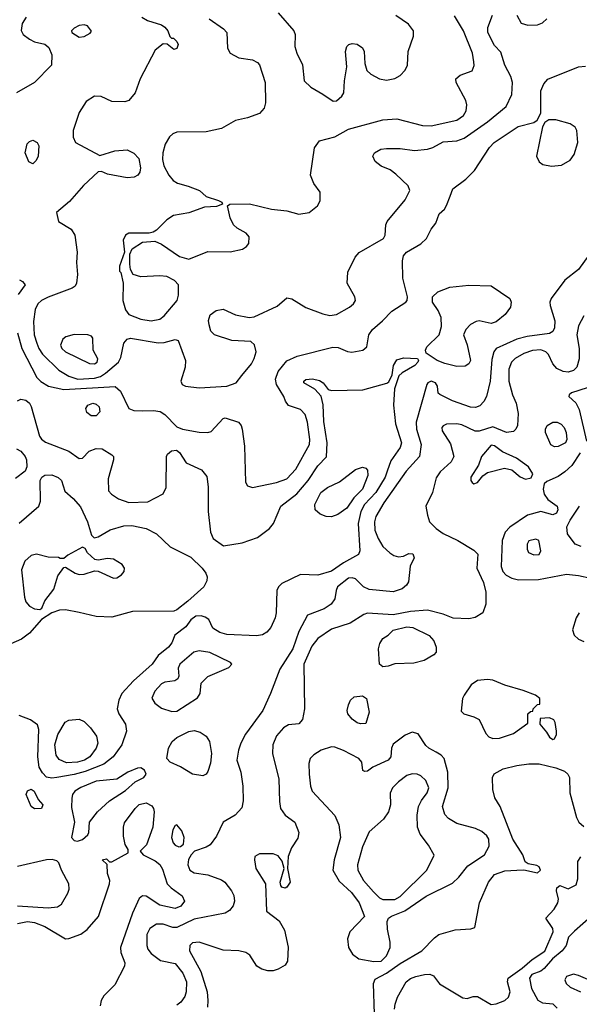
# Model space of a CAD drawing. Extents: x 1173029 to 1307123, y 522559 to 678521.
# Tile 65 of 256: x 1215089 to 1218349, y 551993 to 557730. Entities that reach past the tile are written whole.
import ezdxf

# ---------------------------------------------------------------- set-up
doc = ezdxf.new("R2010")
doc.units = 0

msp = doc.modelspace()

# ---------------------------------------------------------------- linework, layer by layer
at = {"layer": '0CON10XD'}
for points in [[(1216595, 557770), (1216685.4, 557665.4), (1216692.9, 557645), (1216692.2, 557575), (1216703.5, 557535), (1216737, 557467), (1216746.7, 557375), (1216785, 557336.9), (1216855, 557297.1), (1216915, 557255.8)], [(1215126.2, 557745), (1215102.7, 557707.3), (1215097.3, 557667.3), (1215109.2, 557645), (1215145, 557616.9), (1215175, 557601.9), (1215235, 557586.9), (1215258.8, 557568.8), (1215276.4, 557525), (1215274.2, 557465), (1215175.8, 557365), (1215070, 557305)], [(1215800, 557745), (1215832.5, 557725), (1215915, 557700), (1215935, 557686.7), (1215952.5, 557665), (1215962.5, 557632.5), (1215972.5, 557622.5), (1215985, 557622.5), (1216005, 557602.5), (1216011.2, 557585), (1216005, 557562.5), (1215987, 557557), (1215948.3, 557588.3), (1215925, 557590), (1215877.6, 557552.4), (1215791.1, 557385), (1215761.9, 557305), (1215725, 557258.6), (1215700.9, 557250.9), (1215625, 557253.3), (1215562.4, 557282.4), (1215525, 557284.3), (1215476.4, 557253.6), (1215435, 557190), (1215400, 557085), (1215400, 557045), (1215414, 557015), (1215555, 556940), (1215643.4, 556966.6), (1215715, 556971.8), (1215753.5, 556953.5), (1215782, 556922), (1215793, 556867), (1215788.7, 556841.3), (1215776, 556825), (1215755, 556813.6), (1215715, 556808.8), (1215600.3, 556830.3), (1215565, 556846.7), (1215545, 556843.3), (1215460.8, 556765), (1215379.7, 556670.3), (1215303, 556607), (1215314, 556555), (1215389.1, 556509.1), (1215409.6, 556475), (1215423.8, 556375), (1215420.5, 556315), (1215425.6, 556245), (1215419.2, 556195), (1215411.7, 556178.3), (1215395, 556165.8), (1215255, 556113.8), (1215215, 556094.5), (1215193.6, 556075), (1215178.9, 556041.1), (1215168.3, 555971.7), (1215173.7, 555895), (1215188.1, 555845), (1215199.5, 555815), (1215221.8, 555781.8), (1215317.4, 555687.4), (1215375, 555653.1), (1215426.5, 555636.5), (1215525, 555640.8), (1215558.6, 555651.4), (1215589.3, 555670.7), (1215664.6, 555735), (1215677.1, 555762.9), (1215695.2, 555844.7), (1215715, 555869.5), (1215735, 555874.5), (1215895, 555848.4), (1215930.2, 555849.8), (1215995, 555866.9), (1216011.1, 555861.1), (1216054.1, 555745), (1216051.8, 555705), (1216026.5, 555625), (1216035.4, 555605.4), (1216053.8, 555595), (1216135, 555585.8), (1216294.7, 555595.3), (1216349.2, 555615), (1216383.8, 555656.2), (1216438.6, 555725), (1216455, 555756.7), (1216465.6, 555795), (1216456.4, 555836.4), (1216435, 555855.8), (1216325, 555861.4), (1216223.3, 555895), (1216202.5, 555915), (1216191.7, 555951.7), (1216188.3, 555978.3), (1216198.8, 556011.2), (1216233.2, 556036.8), (1216274.2, 556044.2), (1216345, 556010), (1216425, 555995.7), (1216455, 555998.6), (1216588, 556062), (1216645, 556110.5), (1216675, 556103.1), (1216755, 556052.9), (1216855, 556015.8), (1216895, 556007.1), (1216935, 556012.9), (1217010, 556055), (1217032.5, 556075), (1217044.2, 556095), (1217041.4, 556115), (1216996.2, 556195), (1217001.2, 556258.8), (1217043, 556347), (1217066.8, 556373.2), (1217208.1, 556455), (1217218.5, 556475), (1217221.5, 556535), (1217230.5, 556555), (1217335, 556680), (1217362.5, 556735), (1217352, 556762), (1217280.9, 556830.9), (1217246.2, 556855), (1217195, 556877.1), (1217160, 556905), (1217146.2, 556935), (1217155.8, 556954.2), (1217192.5, 556975), (1217225, 556980), (1217305, 556979.4), (1217388.3, 556968.3), (1217465, 556975.4), (1217495, 556985.4), (1217555, 557019.2), (1217635, 557024.6), (1217679.2, 557040.8), (1217813.3, 557135), (1217922.2, 557225), (1217956.2, 557295), (1217958.9, 557365), (1217949.9, 557399.9), (1217914.6, 557465), (1217891.5, 557541.5), (1217855, 557580), (1217816.5, 557655), (1217815.6, 557685), (1217843.6, 557756.4)], [(1216192.9, 557735), (1216276.9, 557676.9), (1216295.5, 557655.5), (1216298.6, 557565), (1216314.6, 557534.6), (1216365, 557508.1), (1216445, 557496), (1216475, 557480), (1216486.6, 557466.6), (1216519.2, 557365), (1216520, 557245), (1216513.3, 557215), (1216485, 557183.8), (1216415, 557158.1), (1216345, 557142.2), (1216265, 557096.9), (1216175, 557077.1), (1216005, 557074.6), (1215980.8, 557065), (1215961.7, 557048.3), (1215936.9, 557005), (1215922, 556955), (1215920.3, 556915), (1215929, 556879), (1215956.6, 556825), (1215982.8, 556792.8), (1216008.4, 556778.4), (1216069.7, 556760.3), (1216135.5, 556735.5), (1216175, 556700), (1216247.7, 556677.7), (1216266.4, 556666.4), (1216270, 556655), (1216235, 556641.2), (1216165, 556638.8), (1216075, 556605.7), (1215985, 556589.1), (1215945.7, 556565), (1215885.5, 556504.5), (1215866.8, 556493.2), (1215843, 556487), (1215725, 556486.5), (1215705, 556474.2), (1215692.2, 556445), (1215698.8, 556375), (1215670, 556295), (1215670, 556265), (1215677, 556257), (1215692, 556195), (1215688.9, 556095), (1215705, 556040), (1215725, 556013.5), (1215795, 555985.4), (1215855, 555976.1)], [(1215855, 555976.1), (1215905, 555984.6), (1215930.5, 556005), (1216006.2, 556095), (1216013.8, 556125), (1216014.4, 556185), (1215991.4, 556211.4), (1215945, 556233.5), (1215905, 556237.5), (1215795, 556231.1), (1215750, 556245), (1215733.8, 556275), (1215730, 556305), (1215731.2, 556365), (1215744, 556395), (1215805, 556434.4), (1215875, 556440), (1215915, 556423.3), (1216019.7, 556349.7), (1216075, 556334.4), (1216185, 556379.6), (1216315, 556378.5), (1216386.5, 556393.5), (1216410.9, 556409.1), (1216423.5, 556426.5), (1216426.5, 556465), (1216407.4, 556487.4), (1216355, 556516), (1216333.9, 556535), (1216315.5, 556575), (1216300, 556645), (1216313.8, 556656.2), (1216427.8, 556657.8), (1216555, 556625.8), (1216645, 556617.5), (1216715, 556597.1), (1216775, 556606.9), (1216824, 556645), (1216840, 556675), (1216840, 556725), (1216802, 556775), (1216782.5, 556825), (1216806.4, 556983.6), (1216835.5, 557024.5), (1216925, 557047.3), (1217005, 557092.5), (1217205, 557147.2), (1217285, 557152), (1217435, 557113.5), (1217485, 557111.6), (1217635, 557144.7), (1217675, 557172.1), (1217689.5, 557199.5), (1217693.7, 557233.7), (1217688.9, 557258.9), (1217632.5, 557365), (1217628.8, 557385), (1217655, 557408), (1217725, 557432.5), (1217735.8, 557464.2), (1217734.2, 557485), (1217726.9, 557535), (1217675.2, 557665.2), (1217622.1, 557752.1)], [(1216915, 557255.8), (1216935, 557258), (1216965, 557283.8), (1216978, 557305), (1216980.8, 557375), (1216994.5, 557455.5), (1216987.5, 557545), (1216995, 557573.8), (1217006.7, 557585), (1217025, 557591.4), (1217055, 557587.1), (1217085, 557566.2), (1217096, 557545), (1217100, 557475), (1217111.2, 557435), (1217135, 557413.8), (1217185, 557385.8), (1217225, 557378.6), (1217275, 557388.1), (1217305.4, 557404.6), (1217333.9, 557436.1), (1217347.5, 557465), (1217352.5, 557545), (1217383.5, 557635), (1217383.5, 557665), (1217354.7, 557704.7), (1217279.2, 557755)], [(1217985.9, 557755.9), (1218010, 557710), (1218049.3, 557699.3), (1218105, 557700.6), (1218135, 557712.2), (1218160.6, 557735)], [(1215435, 557629.2), (1215465, 557632.5), (1215498.3, 557651.7), (1215507, 557663), (1215483.6, 557693.6), (1215465, 557700), (1215435, 557696.2), (1215405, 557681.2), (1215390, 557665), (1215393.3, 557655), (1215435, 557629.2)], [(1215075.8, 555905), (1215101, 555815), (1215187.9, 555645), (1215212.1, 555622.1), (1215255.6, 555595.6), (1215345.5, 555575.5), (1215645, 555593.5), (1215676, 555566), (1215725, 555465.8), (1215753.6, 555453.6), (1215805, 555451.5), (1215867.4, 555452.6), (1215906.5, 555446.5), (1215935, 555429.1), (1216005, 555357.1), (1216036.7, 555345), (1216135, 555326.2), (1216185, 555324.6), (1216205, 555330.5), (1216275, 555406), (1216285, 555410), (1216363.8, 555385), (1216378.6, 555365), (1216384.3, 555345), (1216399.2, 555245), (1216403.8, 555035), (1216415, 555013.3), (1216445, 555004), (1216585, 555033.1), (1216645, 555054.6), (1216697.9, 555112.1), (1216776.9, 555255), (1216778.8, 555285), (1216765.7, 555385), (1216750.9, 555430.8), (1216725, 555458.8), (1216655, 555482), (1216637.8, 555507.8), (1216628.5, 555535), (1216585.4, 555605), (1216579.6, 555635), (1216595, 555680), (1216645, 555741.9), (1216705, 555769.1), (1216912.4, 555822.4), (1216945, 555820.5), (1216997.6, 555797.6), (1217023.2, 555793.2), (1217087.5, 555805), (1217111.2, 555825), (1217122.9, 555895), (1217144.4, 555925), (1217203.3, 555975), (1217257.1, 556032.9), (1217338, 556085), (1217345.8, 556095), (1217348.6, 556115), (1217321.4, 556225), (1217318.6, 556325), (1217325.6, 556354.4), (1217342, 556375), (1217426, 556424), (1217458.6, 556455), (1217485, 556510), (1217513.3, 556545), (1217531.7, 556598.3), (1217563, 556627), (1217575, 556647.5), (1217597.5, 556702.5), (1217612.5, 556745), (1217688.6, 556801.4), (1217738.6, 556851.4), (1217825, 556985.7), (1217853.1, 557015), (1217992.7, 557107.3), (1218085, 557130.8), (1218104.3, 557145.7), (1218124.2, 557185.8), (1218125.6, 557315), (1218142.6, 557357.4), (1218166.4, 557383.6), (1218344.5, 557455.5), (1218385, 557460)], [(1218187.4, 556877.4), (1218245, 556883.3), (1218295, 556911.4), (1218318.9, 556945), (1218340.9, 557015), (1218334.4, 557085), (1218324.2, 557105), (1218295, 557124.4), (1218212.9, 557147.1), (1218172.5, 557147.5), (1218148.8, 557131.2), (1218134.3, 557105.7), (1218099.4, 556935), (1218115, 556902.5), (1218137.2, 556887.2), (1218187.4, 556877.4)], [(1215165, 556891.2), (1215141.2, 556901.2), (1215120, 556955), (1215133, 557007), (1215145, 557021.2), (1215165, 557027.5), (1215191.2, 557015), (1215200, 556995), (1215196, 556935), (1215185, 556910), (1215165, 556891.2)], [(1218405, 556358), (1218345.3, 556274.7), (1218265, 556211.8), (1218184.4, 556105), (1218177.8, 556085), (1218180, 556065), (1218206.4, 555975), (1218204.4, 555935), (1218195, 555912.9), (1218175, 555902.3), (1218045, 555884.4), (1217985, 555868.9), (1217864.5, 555815), (1217851.5, 555795), (1217838.7, 555751.3), (1217829.2, 555625), (1217807.4, 555535), (1217791.9, 555505), (1217769, 555481), (1217745, 555471.6), (1217715, 555473.5), (1217609.7, 555509.7), (1217535.9, 555545.9), (1217526.7, 555555), (1217523.8, 555595), (1217511.2, 555615), (1217485, 555624.4), (1217465.8, 555615), (1217460.6, 555605), (1217397.8, 555385), (1217400.6, 555345), (1217427.2, 555255), (1217418.2, 555185), (1217340.7, 555099.3), (1217210, 554915), (1217164.1, 554835), (1217155.3, 554805), (1217158.4, 554755), (1217176.6, 554706.6), (1217205, 554660), (1217244.7, 554624.7), (1217268.3, 554608.3), (1217295, 554600.6), (1217325, 554604), (1217355, 554620), (1217378.8, 554618.8), (1217386, 554595), (1217363.2, 554546.8), (1217354.5, 554455.5), (1217342.9, 554435), (1217316.7, 554413.3), (1217265, 554397.2), (1217125, 554411.2), (1217091.9, 554425), (1217045, 554473.3), (1217025, 554478.8), (1217005, 554476.1), (1216940.5, 554425), (1216931.5, 554405), (1216924.5, 554355), (1216903.6, 554325), (1216862.6, 554297.4), (1216765, 554260.8), (1216714, 554166), (1216680.7, 554065), (1216603.4, 553946.6), (1216550.5, 553805), (1216504.5, 553705), (1216405, 553568), (1216377.5, 553515), (1216364.3, 553474.3)], [(1215088, 556215), (1215105.7, 556205), (1215120, 556185), (1215080.4, 556129.6)], [(1217635, 555710.4), (1217565, 555726.2), (1217520, 555745), (1217456.4, 555786.4), (1217453.8, 555803.8), (1217460.8, 555825), (1217532.5, 555895), (1217547, 555943), (1217543.6, 555995), (1217526.4, 556036.3), (1217494.5, 556085), (1217493.3, 556115), (1217525.4, 556144.6), (1217595, 556170.9), (1217705, 556182.9), (1217835, 556180.4), (1217943.6, 556105), (1217951.2, 556085), (1217947.8, 556055), (1217917.3, 556012.7), (1217865, 555969.6), (1217835, 555960.3), (1217765, 555975.4), (1217747.3, 555972.7), (1217715.3, 555954.7), (1217687.8, 555925), (1217674.4, 555895), (1217695.5, 555835), (1217714.4, 555745), (1217705.4, 555724.6), (1217685, 555712.5), (1217635, 555710.4)], [(1218375.7, 556004.3), (1218343.6, 555946.4), (1218335.2, 555895), (1218348.2, 555815), (1218348.8, 555755), (1218334.3, 555705.7), (1218315, 555686.9), (1218285, 555676.8), (1218255, 555681.3), (1218218.8, 555698.8), (1218195.4, 555725), (1218170, 555780), (1218154.4, 555795), (1218125, 555806.7), (1218076.9, 555803.1), (1218025, 555785.3), (1217975, 555756), (1217954.6, 555735), (1217938.2, 555695), (1217937.7, 555625), (1217959.4, 555545), (1217981.1, 555495), (1217992.7, 555435), (1217988.5, 555365), (1217980, 555345), (1217965, 555330.5), (1217925, 555325.3), (1217845, 555358.5), (1217765, 555333.4), (1217742.4, 555332.4), (1217665, 555368.9), (1217635, 555376.1), (1217575.5, 555374.5), (1217555, 555364), (1217548.6, 555355), (1217549.4, 555335), (1217598.6, 555258.6), (1217618.8, 555185), (1217602.9, 555155), (1217537.5, 555095), (1217515, 555060), (1217493.5, 554975), (1217455.7, 554895), (1217464.3, 554844.3), (1217477.1, 554805), (1217514.3, 554765), (1217555, 554735.6), (1217641.2, 554695), (1217735, 554639.2), (1217757, 554617), (1217751.1, 554535), (1217790.1, 554450.1), (1217804.1, 554394.1), (1217804, 554325), (1217786.5, 554273.5), (1217742.8, 554247.2), (1217705, 554239.5), (1217613.6, 554243.6), (1217555, 554266.4), (1217465, 554289.1), (1217365, 554282.7), (1217265, 554261.9), (1217115, 554271.8), (1217094.2, 554265), (1217015, 554213.9), (1216905, 554179.2), (1216826.1, 554125), (1216790.4, 554079.6), (1216744.6, 553974.6), (1216748.8, 553715), (1216737, 553653), (1216715, 553627.5), (1216655, 553620.8), (1216625, 553604.3), (1216585, 553558), (1216562.5, 553505), (1216561.5, 553455), (1216597.9, 553305), (1216601.4, 553175), (1216608.4, 553135), (1216634.4, 553094.4), (1216691.4, 553055), (1216714.2, 552995), (1216709.1, 552960.9), (1216671.4, 552905), (1216652.5, 552855), (1216648.8, 552785), (1216664.2, 552705), (1216646, 552675), (1216635, 552670), (1216616.7, 552675), (1216610, 552685), (1216606, 552705), (1216628.8, 552785), (1216617.7, 552827.7), (1216595, 552858.8), (1216565, 552870.8), (1216485, 552869.2), (1216458.8, 552855), (1216456.2, 552835), (1216464.2, 552785), (1216520, 552695), (1216525.7, 552535.7), (1216599.9, 552479.9), (1216631.5, 552425), (1216653, 552327), (1216648.6, 552245), (1216635, 552221.9), (1216595, 552197.5), (1216565, 552188.2), (1216535, 552189.2), (1216498.8, 552198.8), (1216471.1, 552215), (1216429.3, 552279.3), (1216405.4, 552295.4), (1216365, 552304.6), (1216275, 552309.1), (1216135, 552355.5), (1216095, 552351.4), (1216079.4, 552335), (1216078.5, 552305), (1216144.8, 552184.7), (1216180.8, 552065), (1216185.5, 552014.5), (1216182.6, 551977.4)], [(1215525, 555724.6), (1215539.4, 555735), (1215543.3, 555755), (1215517.5, 555805), (1215514, 555874), (1215507.3, 555887.3), (1215485, 555894.2), (1215405, 555895.4), (1215357.4, 555882.6), (1215340.7, 555869.3), (1215327, 555833), (1215333.6, 555815), (1215354.5, 555795), (1215495, 555727.5), (1215525, 555724.6)], [(1215075, 555510.4), (1215095, 555519.5), (1215125, 555512.5), (1215145, 555496.2), (1215155, 555476.7), (1215203.7, 555303.7), (1215215, 555286), (1215238, 555268), (1215375.4, 555215.4), (1215435, 555173.5), (1215455, 555175.7), (1215493.1, 555216.9), (1215535, 555232.7), (1215569.8, 555229.8), (1215626, 555195), (1215634.2, 555185), (1215635.8, 555165), (1215604.2, 555055), (1215606, 554985), (1215624, 554965), (1215665, 554938.1), (1215725, 554917.1), (1215835, 554920.9), (1215925, 554967.1), (1215942.5, 555005), (1215943.1, 555185), (1215950.6, 555199.4), (1215972.3, 555217.7), (1216001.4, 555221.4), (1216019.4, 555209.4), (1216059.2, 555149.2), (1216146.9, 555106.9), (1216178.9, 555068.9), (1216187.6, 555007.6), (1216185.9, 554865), (1216200.5, 554745), (1216215, 554708), (1216275.5, 554665.5), (1216385, 554681.2), (1216475, 554713.3), (1216545, 554765.7), (1216566.5, 554795), (1216610.9, 554895), (1216702.8, 554967.2), (1216768.6, 555045), (1216825, 555130), (1216876.4, 555183.6), (1216879.2, 555265), (1216860.1, 555389.9), (1216857.1, 555487.1), (1216845.9, 555535.9), (1216807.9, 555577.9), (1216744.2, 555615), (1216744.2, 555625), (1216755, 555634), (1216795, 555638.5), (1216835, 555628.1), (1216856.2, 555615), (1216885.9, 555575.9), (1216905, 555570), (1217087.2, 555572.8), (1217227.5, 555612.5), (1217239.5, 555620.5), (1217258.6, 555661.4), (1217265.6, 555715), (1217285, 555748.6), (1217325, 555760), (1217406.2, 555756.2), (1217411.2, 555745), (1217408, 555735), (1217390, 555715), (1217317.3, 555672.7), (1217298, 555655), (1217271.4, 555578.6), (1217265.6, 555485), (1217278.9, 555375), (1217313.4, 555265), (1217305, 555237.8), (1217250.8, 555159.2), (1217230.5, 555099.5), (1217218.4, 555065), (1217163.3, 554975), (1217096.6, 554905), (1217076, 554865), (1217060, 554795), (1217070.7, 554635), (1217063.2, 554615), (1216975, 554565.7), (1216905, 554516.7), (1216825, 554494.7), (1216725, 554498.5), (1216615, 554444.4), (1216595.6, 554425), (1216586.4, 554403.6), (1216583.8, 554275), (1216577.7, 554245), (1216551.9, 554188.1), (1216529.1, 554160.9), (1216503, 554147), (1216469.1, 554140.9), (1216295, 554148.8), (1216255, 554159.4), (1216213.3, 554185), (1216191.2, 554235), (1216169.7, 554249.7), (1216145, 554256.5), (1216115.5, 554255.5), (1216085, 554234), (1216057.3, 554192.7), (1215992, 554145), (1215975, 554100), (1215955.8, 554075), (1215895.6, 554025), (1215860, 553975), (1215752.4, 553877.6), (1215684.4, 553805), (1215666.7, 553765), (1215656.9, 553715), (1215665.6, 553685), (1215705.6, 553625), (1215710, 553585), (1215683.2, 553505), (1215632.7, 553435), (1215578.4, 553391.6), (1215470.2, 553349.8), (1215405, 553331.5), (1215305, 553314.7), (1215275, 553311.5)], [(1218395, 555585.3), (1218304.3, 555555.7), (1218290.6, 555545), (1218288.6, 555535), (1218328.1, 555498.1), (1218349, 555459), (1218391.4, 555275)], [(1215505, 555421.4), (1215480.7, 555440.7), (1215474.2, 555465), (1215485.7, 555484.3), (1215515, 555495.8), (1215535, 555490), (1215551.4, 555475), (1215555.5, 555445), (1215535, 555422.2), (1215505, 555421.4)], [(1218205, 555241.2), (1218183.8, 555253.8), (1218152.2, 555325), (1218151.9, 555345), (1218161.4, 555365), (1218195, 555386.2), (1218220, 555385), (1218243.3, 555373.3), (1218260, 555355), (1218271.8, 555325), (1218276.4, 555285), (1218269.4, 555265), (1218225, 555243.8), (1218205, 555241.2)], [(1217735, 555026.7), (1217755, 555033.3), (1217787.8, 555072.2), (1217815, 555092.5), (1217912.8, 555117.2), (1217955, 555107.5), (1218005, 555065.8), (1218035, 555052.9), (1218068.8, 555061.2), (1218078.8, 555085), (1218053.8, 555125), (1217982.5, 555175), (1217901.5, 555211.5), (1217855, 555247.1), (1217835, 555250.5), (1217778.9, 555185), (1217760.8, 555135), (1217716.2, 555065), (1217716.2, 555045), (1217725, 555033.3), (1217735, 555026.7)], [(1215070.6, 555230.6), (1215095, 555216.9), (1215120.4, 555185), (1215127.9, 555165), (1215129.4, 555125), (1215120, 555100), (1215065, 555057.5)], [(1218355, 555206.7), (1218305, 555133.1), (1218264.4, 555095), (1218225, 555067.9), (1218160, 555040), (1218144, 555025), (1218137.8, 554995), (1218143.5, 554965), (1218165.3, 554935.3), (1218220.8, 554895), (1218224, 554875), (1218215.8, 554854.2), (1218195, 554846.2), (1218125, 554865.4), (1218046.5, 554843.5), (1217945, 554774), (1217916.9, 554745), (1217899.4, 554695), (1217894.2, 554544.2), (1217903.2, 554515), (1217923, 554493), (1217955, 554476.1), (1217995, 554466.6), (1218111.7, 554468.3), (1218275, 554499.6), (1218345, 554492.7), (1218415.5, 554475.5)], [(1216905, 554832.9), (1216874.1, 554835.9), (1216838.3, 554848.3), (1216809.4, 554875), (1216807.3, 554905), (1216842.7, 554975), (1216882.9, 555005), (1216951.8, 555038.2), (1217045, 555109.4), (1217085, 555122.9), (1217105, 555117.1), (1217115.5, 555105), (1217117.7, 555075), (1217085, 554995.6), (1217035.5, 554944.5), (1216995, 554884.4), (1216942, 554848), (1216905, 554832.9)], [(1215085, 554797.1), (1215199.5, 554895), (1215209.5, 554925), (1215208.8, 555045), (1215216.7, 555065), (1215234.3, 555075.7), (1215275, 555078.9), (1215312.4, 555062.4), (1215331.2, 555045), (1215352.4, 554982.4), (1215399.5, 554939.5), (1215441.9, 554891.9), (1215484.4, 554805), (1215506.1, 554726.1), (1215521.7, 554711.7), (1215545, 554716.2), (1215615, 554758.6), (1215695, 554781.2), (1215742.2, 554782.2), (1215825.3, 554765.3), (1215885, 554734.4), (1215965, 554658), (1216085, 554598.1), (1216151.9, 554535), (1216174, 554505), (1216180, 554485), (1216178.8, 554461.2), (1216160.8, 554425), (1216068.7, 554341.3), (1216005, 554291.2), (1215986.1, 554283.9), (1215745, 554282.7), (1215625, 554249.5), (1215535, 554252.5), (1215434.5, 554275.5), (1215355, 554292), (1215321.1, 554288.9), (1215276.4, 554273.6), (1215215, 554235.8), (1215145.5, 554155), (1215098.9, 554121.1), (1215005, 554079.1)], [(1218360.2, 554660.2), (1218325, 554674.2), (1218281.2, 554735), (1218276.7, 554775), (1218296.2, 554815), (1218351.1, 554895)], [(1218085, 554612.9), (1218115, 554614.2), (1218125.6, 554635), (1218114, 554695), (1218095, 554704.2), (1218055.9, 554694.1), (1218046.2, 554675), (1218046.2, 554645), (1218053.8, 554625), (1218085, 554612.9)], [(1215205, 554294.2), (1215218.1, 554301.9), (1215235.6, 554345), (1215286.9, 554413.1), (1215310.5, 554489.5), (1215345, 554537.5), (1215355, 554540), (1215412.5, 554505), (1215435, 554497.9), (1215465, 554499.6), (1215525, 554518.1), (1215546.6, 554516.6), (1215635, 554475.6), (1215655, 554478.9), (1215682.5, 554495), (1215697.1, 554515), (1215700, 554535), (1215685.3, 554555.3), (1215635, 554586.9), (1215599.7, 554590.3), (1215545, 554581.2), (1215525.8, 554585.8), (1215484.1, 554624.1), (1215469.3, 554649.3), (1215455, 554657.5), (1215369.3, 554610.7), (1215345, 554590), (1215325, 554590), (1215315, 554597.5), (1215255, 554599.2), (1215185.6, 554615.6), (1215155, 554609.2), (1215118, 554575), (1215100, 554525), (1215116.2, 554365), (1215125, 554338.6), (1215145, 554313.8), (1215175, 554296.7), (1215205, 554294.2)], [(1218349.1, 554275), (1218330.9, 554245), (1218310, 554175), (1218319.2, 554145), (1218345, 554120.6), (1218375, 554106.5)], [(1217205, 553960), (1217185.7, 553975), (1217179.3, 554065), (1217186.2, 554095), (1217204.6, 554125.4), (1217236.2, 554145), (1217265, 554173.8), (1217345, 554192), (1217378.3, 554188.3), (1217475, 554142), (1217501.3, 554111.3), (1217515.8, 554075), (1217514.3, 554045.7), (1217500.6, 554029.4), (1217445, 553995.7), (1217385, 553980.6), (1217275, 553977.1), (1217235, 553964.4), (1217205, 553960)], [(1215975, 553699.4), (1216005, 553701.9), (1216125, 553779.2), (1216140.6, 553805), (1216146.2, 553865), (1216185, 553903.8), (1216306.7, 553955), (1216323.8, 553975), (1216316.7, 553985), (1216196, 554044), (1216135, 554053.1), (1216104, 554045), (1216021.9, 553975), (1216012.5, 553952.5), (1216016.2, 553905), (1216010.5, 553889.5), (1215992.5, 553877.5), (1215935, 553869.4), (1215915, 553860), (1215875, 553818.6), (1215857.9, 553777.9), (1215875, 553747.1), (1215915, 553718.6), (1215975, 553699.4)], [(1217845, 553542.5), (1217885, 553544.4), (1217965, 553571.4), (1218048.3, 553631.7), (1218050, 553685), (1218065, 553700), (1218078.3, 553701.7), (1218080, 553715), (1218105, 553740), (1218118.3, 553741.7), (1218120, 553775), (1218093.6, 553793.6), (1218022.1, 553822.1), (1217915, 553852.5), (1217845, 553881.9), (1217815, 553886.7), (1217755, 553880.6), (1217719.2, 553855), (1217677.5, 553795), (1217669.2, 553775), (1217661.7, 553701.7), (1217675.5, 553685.5), (1217735, 553668.6), (1217765, 553652.5), (1217805, 553572), (1217822.4, 553552.4), (1217845, 553542.5)], [(1217075, 553626.7), (1217055, 553634), (1217025, 553653.8), (1217001.4, 553685), (1216995.8, 553705), (1217005, 553737.5), (1217016.2, 553765), (1217037.5, 553785), (1217085, 553790), (1217108.8, 553775), (1217125.6, 553695), (1217105, 553630), (1217075, 553626.7)], [(1215275, 553311.5), (1215245, 553317.5), (1215221.5, 553341.5), (1215202.1, 553375), (1215193.6, 553435), (1215199.6, 553595), (1215192.3, 553622.3), (1215151.5, 553651.5), (1215085, 553675.3)], [(1215360.8, 553400.8), (1215319.5, 553419.5), (1215301.6, 553445), (1215293.7, 553505), (1215311.4, 553565), (1215352.6, 553637.4), (1215375, 553649.5), (1215435, 553655.5), (1215465, 553641.5), (1215501.5, 553605), (1215535.9, 553555.9), (1215543.8, 553515), (1215533.8, 553485), (1215496.8, 553435), (1215466.4, 553415), (1215425, 553404.1), (1215360.8, 553400.8)], [(1218195, 553536.2), (1218205, 553540), (1218215.5, 553564.5), (1218216.7, 553585), (1218208.8, 553635), (1218200.7, 553650.7), (1218175, 553662.5), (1218121.7, 553658.3), (1218120, 553625), (1218158.8, 553578.8), (1218175, 553550), (1218195, 553536.2)], [(1216155, 553324), (1216095, 553334.5), (1216025, 553376.9), (1215964.8, 553404.8), (1215946.5, 553425), (1215956.2, 553485), (1215977.3, 553525), (1216005, 553548.2), (1216075, 553583.8), (1216105, 553587.9), (1216139.5, 553579.5), (1216174.3, 553555), (1216193.8, 553523.8), (1216205.4, 553455), (1216201.2, 553398.8), (1216185, 553348.8), (1216175, 553333.8), (1216155, 553324)], [(1217151.9, 552241.9), (1217195, 552244.7), (1217225, 552276.2), (1217246.3, 552325), (1217247.2, 552355), (1217230.7, 552430.7), (1217230, 552475), (1217236.9, 552495), (1217255, 552507.8), (1217332.3, 552537.7), (1217456.8, 552623.2), (1217610.5, 552699.5), (1217648.1, 552735), (1217699.9, 552800.1), (1217796.7, 552865), (1217823.5, 552915), (1217821.5, 552955), (1217809.5, 552975), (1217780.7, 553000.7), (1217745, 553018.4), (1217635, 553046.5), (1217586, 553075), (1217565, 553098.8), (1217551.1, 553145), (1217584.5, 553255.5), (1217583.3, 553345), (1217561.5, 553425), (1217544.7, 553444.7), (1217515, 553462.5), (1217472.5, 553485), (1217455, 553501.4), (1217409.4, 553569.4), (1217375, 553578.9), (1217335, 553561.5), (1217265, 553509.2), (1217254.3, 553485), (1217251.4, 553435), (1217235.7, 553415), (1217145.6, 553374.4), (1217115, 553351.2), (1217099.3, 553349.3), (1217087.5, 553355), (1217081.2, 553405), (1217063.8, 553425), (1216975, 553472.5), (1216925, 553492.2), (1216905, 553493.1), (1216845, 553474.3), (1216802.4, 553447.6), (1216780.8, 553425), (1216773.2, 553396.8), (1216774.3, 553335), (1216782, 553265), (1216792, 553235), (1216924.1, 553094.1), (1216948.5, 553038.5), (1216957.7, 552965), (1216920, 552835), (1216913.6, 552775), (1216950.5, 552710.5), (1217021.8, 552645), (1217066.9, 552585), (1217097.8, 552505), (1217011.9, 552415), (1216999.2, 552375), (1217004.2, 552325), (1217027.1, 552285), (1217065, 552258.2), (1217151.9, 552241.9)], [(1216364.3, 553474.3), (1216353.5, 553415), (1216376.5, 553345), (1216388.5, 553265), (1216390.3, 553179.7), (1216382.6, 553137.4), (1216344.7, 553095.3), (1216275, 553054.2), (1216236.2, 552973.8), (1216197.6, 552922.4), (1216175, 552908), (1216107.5, 552885), (1216086.7, 552865), (1216073, 552837), (1216067.5, 552805), (1216080, 552775), (1216105, 552759.2), (1216185, 552747.5), (1216265, 552718.1), (1216284.6, 552704.6), (1216323.6, 552655), (1216336.9, 552626.9), (1216339.6, 552595), (1216332.2, 552567.8), (1216310.1, 552539.9), (1216285, 552523.8), (1216105, 552490), (1216005, 552440.5), (1215981.2, 552441.2), (1215925, 552460.8), (1215885, 552459.3), (1215846.4, 552435), (1215829.8, 552400.2), (1215830, 552335), (1215836.1, 552315), (1215855, 552288.8), (1215909.4, 552249.4), (1215995, 552230.4), (1216038.3, 552175), (1216059.8, 552125), (1216058.9, 552065), (1216051.1, 552038.9), (1216027.3, 552005), (1216005, 551989.2)], [(1215425, 552944.5), (1215455, 552952.7), (1215485, 552980), (1215491.4, 552995), (1215495.7, 553055), (1215542.2, 553115), (1215610.9, 553179.2), (1215705, 553238.1), (1215761.3, 553288.7), (1215812, 553315), (1215825.8, 553335), (1215815, 553358), (1215795, 553370.8), (1215775, 553369.2), (1215718.8, 553345), (1215655.5, 553304.5), (1215535, 553292.6), (1215445, 553257.5), (1215410, 553235), (1215395.5, 553215), (1215392.1, 553195), (1215389.5, 553139.5), (1215407.5, 553055), (1215390.8, 552965), (1215405, 552948), (1215425, 552944.5)], [(1217156.1, 551935), (1217150.6, 552115), (1217160.5, 552139.5), (1217225.9, 552174.2), (1217305, 552230.9), (1217431.9, 552305), (1217505, 552380), (1217530.9, 552399.1), (1217625, 552427.5), (1217716.9, 552433.1), (1217740, 552440), (1217766.7, 552585), (1217819.6, 552705), (1217855, 552748.9), (1217915, 552770.4), (1217985, 552775.7), (1218025.9, 552775.9), (1218105, 552758.6), (1218122.9, 552775), (1218115, 552794), (1218101.1, 552801.1), (1218051.2, 552811.2), (1218034.2, 552824.2), (1218019.4, 552865), (1217962.1, 552955), (1217888.6, 553145), (1217857.2, 553197.2), (1217844.4, 553245), (1217842.5, 553315), (1217853, 553337), (1217904.6, 553365.4), (1217984.7, 553385.3), (1218055, 553395.3), (1218114.8, 553394.8), (1218211.9, 553371.9), (1218262.4, 553352.4), (1218282.9, 553335), (1218291.4, 553315), (1218293.2, 553225), (1218331.9, 553081.9), (1218345.6, 553055), (1218375, 553029.1)], [(1217275, 552603.2), (1217305, 552621.3), (1217460, 552775), (1217503, 552863), (1217470.9, 552920.9), (1217422.2, 552985), (1217406.4, 553025), (1217403.9, 553095), (1217411.8, 553145), (1217429.2, 553180.8), (1217462.3, 553225), (1217471.5, 553255), (1217455, 553297.1), (1217425, 553324.4), (1217405, 553333.5), (1217375, 553336.2), (1217343.6, 553326.3), (1217295, 553290), (1217261.1, 553255), (1217246.6, 553223.4), (1217249.5, 553155), (1217236.9, 553115), (1217208.9, 553071.1), (1217125, 552998.6), (1217085, 552910), (1217057.3, 552805), (1217058.7, 552775), (1217092.5, 552715), (1217149.5, 552649.5), (1217185, 552613.8), (1217203.8, 552603.8), (1217275, 552603.2)], [(1215175, 553131.4), (1215156.2, 553145), (1215126.7, 553215), (1215135, 553236.7), (1215155, 553246.2), (1215173.3, 553235), (1215195.9, 553185.9), (1215223.3, 553155), (1215215, 553133.8), (1215175, 553131.4)], [(1215075.3, 552464.7), (1215135, 552476.1), (1215175, 552470), (1215235, 552446.2), (1215355, 552374.7), (1215375, 552376.3), (1215445, 552401.9), (1215480.9, 552429.1), (1215546.8, 552505), (1215612, 552695), (1215613.3, 552715), (1215600, 552755), (1215597.5, 552807.5), (1215570, 552835), (1215595, 552840), (1215612.5, 552822.5), (1215625, 552822.5), (1215720, 552875), (1215720, 552895), (1215703.8, 552925), (1215693, 552973), (1215692.9, 553025), (1215699.7, 553050.3), (1215761.5, 553135), (1215785, 553157.1), (1215825, 553167.2), (1215859, 553149), (1215868.8, 553135), (1215872.1, 553115), (1215864.6, 553025), (1215827.9, 552922.1), (1215790, 552885), (1215807.5, 552865), (1215878.5, 552828.5), (1215905, 552808.1), (1215920.8, 552780.8), (1215948.5, 552695), (1215971.3, 552671.3), (1216036.1, 552626.1), (1216048.2, 552595), (1216026.5, 552565), (1215995, 552550.9), (1215905, 552571.6), (1215825, 552623.3), (1215805, 552624.4), (1215785, 552610), (1215746.6, 552525), (1215676.4, 552325), (1215677.3, 552295), (1215701.4, 552235), (1215699.4, 552215), (1215643.6, 552106.4), (1215578.3, 552041.7), (1215564, 552015), (1215558, 551985)], [(1216015, 552911.1), (1216025, 552912.9), (1216043.2, 552926.8), (1216047.3, 552965), (1216032.9, 553005), (1216005, 553039.2), (1215995, 553034.4), (1215980.3, 553009.7), (1215973.1, 552965), (1215982.7, 552935), (1215995, 552920), (1216015, 552911.1)], [(1215075, 552566.6), (1215254.3, 552555.7), (1215308.7, 552561.3), (1215333, 552577), (1215370, 552640), (1215377.5, 552665), (1215374.4, 552695.6), (1215332, 552775), (1215317.4, 552817.4), (1215305, 552830), (1215277.4, 552837.4), (1215245, 552835.4), (1215075, 552795.6)], [(1217272.9, 551965), (1217275.6, 551995), (1217289.2, 552035), (1217340, 552125), (1217365, 552143.5), (1217396, 552155), (1217447.8, 552167.8), (1217478.5, 552168.5), (1217498.6, 552158.6), (1217535, 552112.5), (1217670.9, 552030.9), (1217695, 552028), (1217730.8, 552039.2), (1217755, 552038), (1217835, 551991.4), (1217865, 551995.6), (1217915, 552014.5), (1217935.6, 552035), (1217946.7, 552065), (1217930, 552125), (1217934.2, 552145), (1218016.8, 552203.2), (1218075, 552254.5), (1218147.3, 552302.7), (1218196, 552415), (1218194, 552435), (1218154, 552495), (1218202.6, 552547.4), (1218223.3, 552585), (1218227.1, 552605), (1218216.4, 552653.6), (1218218.3, 552671.7), (1218235, 552686), (1218285, 552666), (1218330.5, 552689.5), (1218340, 552725), (1218341.2, 552825), (1218357.7, 552852.3)], [(1218418.6, 552505), (1218320.9, 552419.1), (1218286.2, 552385), (1218272.9, 552335), (1218250, 552305), (1218192.3, 552257.7), (1218145, 552201.1), (1218125, 552186.7), (1218072.8, 552167.2), (1218058.9, 552145), (1218070.4, 552085), (1218108.1, 552018.1), (1218135, 552001.1), (1218195, 551995.6), (1218220.8, 551970.8)], [(1218412.3, 552132.3), (1218345, 552161.8), (1218315, 552168.8), (1218275, 552155.5), (1218264.6, 552135), (1218273.5, 552115), (1218295, 552093.1), (1218355.9, 552065.9)]]:
    msp.add_lwpolyline(points, dxfattribs=at)

doc.saveas('drawing.dxf')
